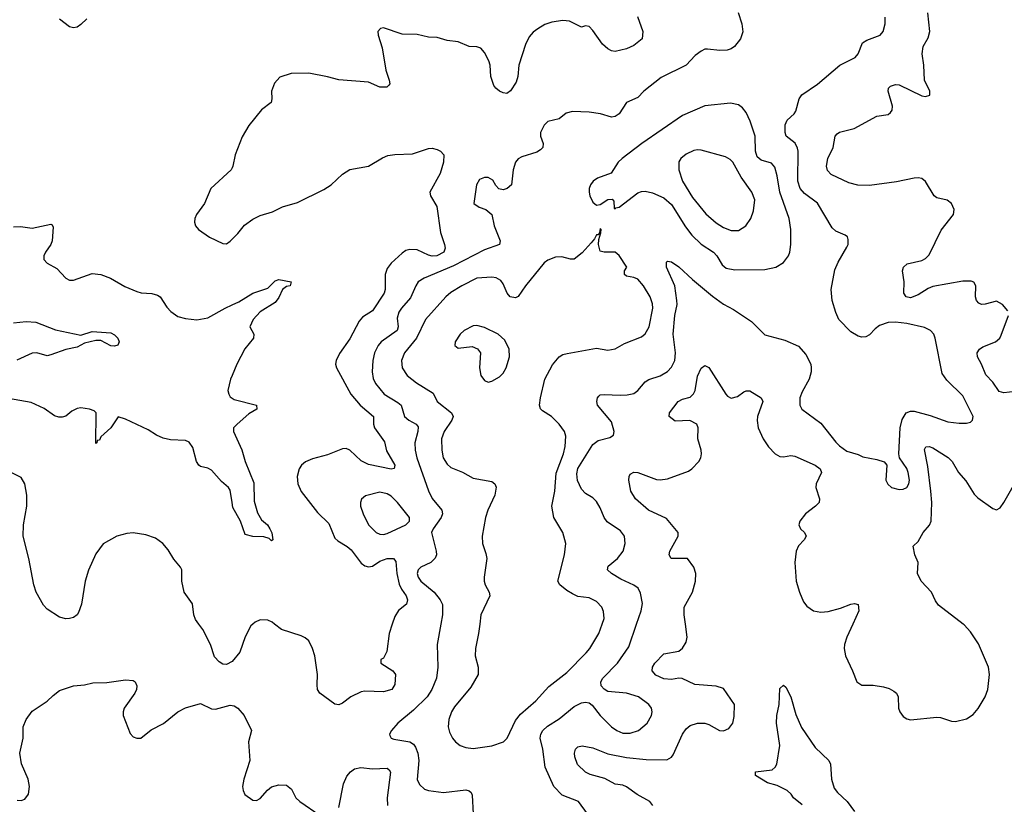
# Model space of a CAD drawing. Header units: inches. Extents: x 1449094 to 1618372, y 389908 to 534307.
# Tile 12 of 256: x 1478863 to 1484132, y 399036 to 403233. Entities that reach past the tile are written whole.
import ezdxf

# ---------------------------------------------------------------- set-up
doc = ezdxf.new("R2010")
doc.units = ezdxf.units.IN
doc.header["$MEASUREMENT"] = 0
for name, color, linetype in [('B4379', 7, 'Continuous'), ('B4389', 7, 'Continuous'), ('B4470', 7, 'Continuous'), ('B4480', 7, 'Continuous')]:
    doc.layers.add(name, color=color, linetype=linetype)

msp = doc.modelspace()

# ---------------------------------------------------------------- linework, layer by layer
at = {"layer": 'B4379', "color": 5, "elevation": 620}
for points in [[(1479999.9, 399800.1), (1479970, 399782.7), (1479950, 399786), (1479930, 399798), (1479905.3, 399825.3), (1479884.2, 399890), (1479843.5, 399970), (1479821.2, 400000)], [(1478850, 399058.4), (1478870, 399056.4), (1478890, 399063.7), (1478910.8, 399090), (1478915.3, 399130), (1478908.1, 399170), (1478872.8, 399252.8), (1478864.6, 399310), (1478881.5, 399390), (1478882, 399450), (1478896.9, 399490), (1478930, 399533.4), (1479010, 399587), (1479041.5, 399618.5), (1479076.3, 399643.7), (1479150, 399670.3), (1479210, 399675.6), (1479254.9, 399685.1), (1479330, 399687.9), (1479430, 399702), (1479470, 399697.6), (1479480.5, 399690), (1479490.4, 399670), (1479488.9, 399650), (1479479.6, 399630), (1479422.6, 399550), (1479415.8, 399530), (1479415.8, 399510), (1479454.3, 399414.3), (1479470, 399397.1), (1479490, 399388.9), (1479512, 399390), (1479566.7, 399433.3), (1479631.9, 399468.1), (1479708.8, 399531.2), (1479750, 399551.7), (1479830, 399574.4), (1479890, 399546), (1479910, 399544.4), (1479990, 399566.4), (1480000, 399564.4)]]:
    msp.add_lwpolyline(points, dxfattribs=at)
at = {"layer": 'B4389', "color": 5}
for points, elevation in [([(1480111.2, 400000), (1480099.5, 399990), (1480070, 399932.3), (1480040.8, 399850), (1479999.9, 399800.1)], 620), ([(1480857, 400000), (1480840.8, 399950), (1480827, 399853), (1480810, 399818), (1480796, 399810), (1480796, 399790), (1480859.5, 399750), (1480874, 399730), (1480870, 399677.2), (1480854.3, 399650), (1480810, 399637.7), (1480710, 399641.7), (1480690, 399637.5), (1480634.6, 399610), (1480590, 399577.2), (1480570, 399568.3), (1480550, 399571.5), (1480469.8, 399629.8), (1480456.9, 399650), (1480453.9, 399673.9), (1480456.8, 399730), (1480441.5, 399830), (1480429.8, 399869.8), (1480409.7, 399909.7), (1480390, 399927), (1480370, 399936.2), (1480263.7, 399970), (1480226.4, 400000)], 620), ([(1481116.9, 400000), (1481096.5, 399890), (1481101.1, 399770), (1481094, 399710), (1481068.3, 399650), (1481042.8, 399610), (1480970, 399539.7), (1480886, 399470), (1480853.4, 399430), (1480842, 399410), (1480844.1, 399404.1), (1480851, 399390), (1480864.9, 399384.9), (1480950, 399369.3), (1480970, 399356.9), (1480981.8, 399341.8), (1480994.2, 399310), (1480999, 399270), (1480989.2, 399169.2), (1481002.4, 399142.4), (1481030, 399117), (1481051.3, 399110), (1481130, 399099.3), (1481250, 399112.4), (1481267.9, 399107.9), (1481278.2, 399098.2), (1481284.2, 399084.2), (1481290, 398984.7)], 640), ([(1481325.1, 400000), (1481318.8, 399950), (1481302.2, 399870), (1481300.7, 399830), (1481315.5, 399770), (1481315.5, 399730), (1481276.9, 399663.1), (1481190, 399556.4), (1481173.4, 399530), (1481159.1, 399490), (1481156.5, 399450), (1481162.2, 399422.2), (1481178.7, 399390), (1481194.4, 399370), (1481220.7, 399350), (1481250, 399339), (1481290, 399334.9), (1481390, 399348.9), (1481451, 399369), (1481470.8, 399389.2), (1481516.9, 399483.1), (1481542.1, 399517.9), (1481625.4, 399590), (1481694.9, 399665.1), (1481790, 399741.5), (1481894.1, 399845.9), (1481913.6, 399870), (1481962.2, 399950), (1481979.5, 400000)], 660), ([(1481950, 398919.5), (1481854, 399050), (1481765.4, 399085.4), (1481721, 399130), (1481674.6, 399234.6), (1481661.9, 399330), (1481648.2, 399390), (1481651.4, 399410), (1481662.9, 399430), (1481687.1, 399452.9), (1481750, 399492.7), (1481830, 399558.9), (1481870, 399578.5), (1481890, 399582.6), (1481910, 399578.4), (1481926.1, 399566.1), (1481968.5, 399510), (1482030, 399450.3), (1482058.4, 399430), (1482090, 399416.9), (1482130, 399415.8), (1482174, 399430), (1482220.5, 399470), (1482243, 399510), (1482246.6, 399530), (1482244.2, 399550), (1482229.6, 399570), (1482174, 399610), (1482110, 399629.7), (1482010, 399638.7), (1481990.8, 399650.8), (1481974.7, 399670), (1481973.5, 399690), (1481984.2, 399710), (1482062, 399790), (1482121.9, 399878.1), (1482164.4, 400000)], 640), ([(1482250.8, 399030), (1482234.2, 399050), (1482167.6, 399087.6), (1482110, 399129.8), (1482090, 399137.8), (1482050, 399143.5), (1481993.5, 399173.5), (1481915, 399195), (1481890, 399207.6), (1481848.1, 399248.1), (1481832.9, 399290), (1481831.1, 399310), (1481837.6, 399330), (1481850, 399342.4), (1481872.3, 399347.8), (1481930, 399337.3), (1482010, 399304.8), (1482110, 399286.5), (1482216, 399276), (1482325.9, 399274.1), (1482350, 399287.8), (1482359.5, 399300.5), (1482410, 399410.3), (1482430, 399438.9), (1482450, 399456.5), (1482490, 399469.1), (1482530, 399469.1), (1482550, 399462.8), (1482608, 399430), (1482630, 399429.3), (1482658, 399442), (1482679.3, 399470), (1482685.5, 399505.5), (1482687.2, 399570), (1482630, 399654.5), (1482590, 399667), (1482476.3, 399676.3), (1482408.5, 399708.4), (1482389.7, 399709.7), (1482350, 399702.4), (1482310, 399707.6), (1482266.8, 399726.7), (1482248.2, 399750), (1482249, 399770), (1482262, 399790), (1482310, 399840.3), (1482390, 399854.9), (1482410, 399870.6), (1482430, 399902.8), (1482434.7, 399930), (1482425.2, 400000)], 620), ([(1483321.8, 400000), (1483290, 399929.4), (1483276.9, 399890), (1483275.2, 399870), (1483281.2, 399830), (1483320.3, 399750), (1483343.1, 399690), (1483370, 399672.2), (1483430, 399672.8), (1483484.6, 399664.6), (1483515.3, 399655.3), (1483541.3, 399641.3), (1483554.3, 399630), (1483563.6, 399610), (1483566.4, 399550), (1483572.9, 399530), (1483590, 399504.9), (1483610, 399492), (1483630, 399487.2), (1483770, 399501.7), (1483790, 399500.3), (1483850, 399480.3), (1483870, 399478.7), (1483930, 399492.7), (1483964.6, 399515.4), (1483992.7, 399547.3), (1484030, 399610.5), (1484042.9, 399650), (1484052.2, 399730), (1484047.8, 399770), (1483993.5, 399893.5), (1483950, 399958.9), (1483916.6, 399996.6), (1483912.2, 400000)], 620), ([(1483050, 399033.3), (1483003.6, 399070), (1482991.1, 399090), (1482969.6, 399110), (1482916.9, 399136.9), (1482865.1, 399150), (1482800.7, 399190), (1482801.2, 399210), (1482890, 399219.5), (1482906.2, 399233.8), (1482915.1, 399250), (1482929.9, 399350), (1482912.7, 399470), (1482914.5, 399510), (1482927.4, 399570), (1482930, 399655.3), (1482950, 399672.2), (1482962.9, 399662.9), (1482990, 399610.4), (1483016, 399516), (1483047.3, 399447.3), (1483119.6, 399339.6), (1483192.1, 399270), (1483201.8, 399250), (1483207.5, 399170), (1483222.1, 399122.1), (1483238.3, 399098.3), (1483291.7, 399050), (1483330, 398997.4)], 580), ([(1480000, 399564.4), (1480010, 399562.4), (1480030, 399550.4), (1480064.4, 399510), (1480102.8, 399430), (1480087.7, 399370), (1480094.9, 399270), (1480062, 399170), (1480054.9, 399130), (1480058, 399110), (1480068.5, 399088.5), (1480110, 399058), (1480130, 399056), (1480150, 399066), (1480188.2, 399111.8), (1480211.2, 399128.8), (1480250, 399140.3), (1480290, 399138.7), (1480317.2, 399117.2), (1480341.1, 399070), (1480361.3, 399050), (1480470, 398976.3)], 620), ([(1480570, 399018.8), (1480595.1, 399145), (1480614.4, 399185.6), (1480633.3, 399210), (1480655.2, 399224.8), (1480688, 399232), (1480750, 399226.2), (1480830, 399228.5), (1480840.7, 399220.7), (1480847.2, 399207.2), (1480829.5, 399070), (1480831.8, 399030)], 620)]:
    msp.add_lwpolyline(points, dxfattribs=dict(at, elevation=elevation))
at = {"layer": 'B4470', "color": 5}
for points, elevation in [([(1479222.4, 403237.6), (1479190, 403206.9), (1479170, 403192.6), (1479151.4, 403188.6), (1479130, 403194.7), (1479075.4, 403235.4)], 580), ([(1480000, 402441), (1479994.9, 402430), (1479885.5, 402330), (1479852.4, 402250), (1479808.8, 402190), (1479800.3, 402170), (1479798.4, 402150), (1479803.8, 402130), (1479819.3, 402110), (1479879.3, 402070), (1479950, 402035.8), (1479970, 402034.4), (1479990, 402048.2), (1480000, 402058.4)], 620), ([(1478830, 402125.3), (1478867.5, 402127.5), (1478930, 402117.6), (1479030, 402138.8), (1479036.3, 402136.3), (1479042.8, 402122.8), (1479036.1, 402050), (1479028.8, 402030), (1479000.3, 401990), (1478992.2, 401970), (1478992.7, 401950), (1479010, 401930.5), (1479061.3, 401901.3), (1479110, 401850.4), (1479130, 401840.4), (1479150, 401840.3), (1479250, 401874.4), (1479296.3, 401870), (1479348, 401850), (1479425.9, 401805.9), (1479490, 401779), (1479512.1, 401772.1), (1479570, 401768.6), (1479599.6, 401759.6), (1479614.4, 401750), (1479650, 401695.8), (1479671.8, 401671.8), (1479710, 401645.3), (1479750, 401633.8), (1479810, 401627.8), (1479870, 401638.8), (1479962.3, 401690), (1480000, 401707.1)], 580), ([(1478830, 401612), (1478898, 401618), (1478950, 401615.3), (1479054.2, 401574.2), (1479190, 401545.5), (1479250, 401564.4), (1479350, 401557.1), (1479370, 401547.7), (1479387.7, 401530), (1479395.5, 401510), (1479387.9, 401492.1), (1479370, 401486.3), (1479350, 401488.3), (1479297.6, 401517.6), (1479270, 401516.2), (1479210, 401502.9), (1479170, 401482), (1479109.2, 401469.2), (1479030, 401439.6), (1479010, 401435.6), (1478955.3, 401450), (1478930, 401448.7), (1478847.5, 401412.5)], 560), ([(1480000, 401329.9), (1479991.7, 401310), (1479977.6, 401250), (1479981.3, 401230), (1479990, 401216.3), (1480000, 401208.9)], 580), ([(1480000, 400649.8), (1479990, 400715.6), (1479980.4, 400730), (1479942.3, 400762.3), (1479890, 400823.5), (1479870, 400833.3), (1479830, 400842), (1479822, 400850), (1479808.4, 400870), (1479790, 400943.7), (1479770, 400973.7), (1479750, 400982.2), (1479670, 400985.1), (1479630, 400995), (1479594.5, 401010), (1479550, 401039.5), (1479430, 401095.1), (1479390, 401108.7), (1479350.4, 401050), (1479298, 401002), (1479290, 400984), (1479278, 400982), (1479276, 400970), (1479270, 400965.2), (1479272.1, 401130), (1479260.6, 401140.6), (1479236, 401150), (1479190, 401156.5), (1479170, 401153.3), (1479142, 401138), (1479110, 401111.3), (1479090, 401106), (1479072.7, 401107.3), (1479050, 401114.7), (1478993.2, 401153.2), (1478924.6, 401184.6), (1478730, 401219.9)], 580), ([(1479821.2, 400000), (1479803.6, 400023.6), (1479794.8, 400050), (1479787.2, 400107.2), (1479743.1, 400170), (1479731, 400229), (1479731.1, 400290), (1479724.1, 400304.1), (1479687.4, 400347.4), (1479657.6, 400397.6), (1479629.6, 400430), (1479590, 400459.1), (1479537.6, 400477.6), (1479470, 400488.5), (1479435.6, 400484.4), (1479382.8, 400470), (1479310, 400429.4), (1479270, 400375.1), (1479231.2, 400288.8), (1479213.6, 400230), (1479194.2, 400105.8), (1479178, 400062), (1479170, 400049.4), (1479150, 400035.1), (1479130, 400029.4), (1479110, 400027), (1479076.2, 400036.2), (1479010, 400079.3), (1478990, 400100.9), (1478950.9, 400170.9), (1478938.7, 400210), (1478912.3, 400350), (1478881, 400470), (1478883.1, 400530), (1478900.8, 400630), (1478902, 400690), (1478891, 400750), (1478870, 400783.6), (1478810, 400814.7)], 620)]:
    msp.add_lwpolyline(points, dxfattribs=dict(at, elevation=elevation))
at = {"layer": 'B4480', "color": 5}
for points, elevation in [([(1482169, 403250), (1482197.4, 403170), (1482193.7, 403130), (1482150, 403095.1), (1482110, 403077.4), (1482050, 403063), (1482030, 403066.6), (1482010, 403077.4), (1481982.3, 403102.3), (1481930, 403176), (1481910, 403196), (1481890, 403199.3), (1481870, 403193.2), (1481805.9, 403225.9), (1481770, 403228.5), (1481710, 403220.4), (1481673.4, 403206.6), (1481635.9, 403184.1), (1481610, 403165.6), (1481590, 403142), (1481570, 403099.5), (1481533.5, 402990), (1481528.8, 402930), (1481520.4, 402899.6), (1481490, 402853.3), (1481470, 402838), (1481450, 402841.4), (1481430, 402851.5), (1481410, 402867.1), (1481400.8, 402880.8), (1481384.5, 402930), (1481380.2, 402990), (1481373.7, 403013.7), (1481350, 403057.6), (1481330, 403080.5), (1481310, 403087.8), (1481269, 403090), (1481210, 403115.4), (1481150, 403121), (1481097.6, 403137.6), (1481050, 403140.3), (1480990, 403153.3), (1480910, 403155.6), (1480810, 403189.5), (1480793.2, 403186.8), (1480779.1, 403170), (1480781.6, 403150), (1480802.2, 403082.2), (1480823, 402963), (1480840.5, 402910), (1480842.8, 402890), (1480838, 402882), (1480827.3, 402872.7), (1480790, 402872), (1480730, 402898), (1480570, 402911.1), (1480510, 402927.4), (1480410, 402946.4), (1480315.6, 402944.4), (1480255.3, 402924.7), (1480227.2, 402892.8), (1480210.4, 402850), (1480212.2, 402810), (1480208.5, 402790), (1480157, 402750), (1480090, 402667), (1480053.9, 402606.1), (1480016.5, 402510), (1480004.2, 402450), (1480000, 402441)], 620), ([(1482708.4, 403271.6), (1482728, 403210), (1482732.2, 403167.8), (1482720.3, 403130), (1482688.4, 403090), (1482670, 403076.9), (1482649.2, 403070.8), (1482610, 403068.8), (1482544.2, 403075.8), (1482530, 403074.7), (1482510, 403065.4), (1482477.7, 403042.3), (1482430, 402989.8), (1482295.5, 402924.5), (1482203.1, 402850), (1482170, 402816.9), (1482110.5, 402790), (1482070.3, 402730), (1482050, 402715.4), (1482030, 402712.4), (1481970.4, 402729.6), (1481910, 402738.3), (1481821.3, 402741.3), (1481787.8, 402732.2), (1481750, 402702), (1481690, 402687.6), (1481670, 402669.6), (1481649.2, 402630), (1481649.3, 402609.3), (1481663.7, 402570), (1481662.4, 402550), (1481650, 402536.2), (1481630, 402525.1), (1481550, 402499.7), (1481530, 402487.8), (1481516, 402470), (1481504.2, 402430), (1481494, 402350), (1481471.3, 402330), (1481450, 402323.7), (1481427.7, 402327.7), (1481410, 402345.2), (1481394.7, 402374.7), (1481370, 402389.6), (1481350, 402389.7), (1481322.7, 402377.3), (1481306.9, 402350), (1481294, 402250), (1481321, 402230), (1481358, 402218), (1481390, 402190.4), (1481402.6, 402130), (1481434.9, 402050), (1481430.3, 402030), (1481350, 402002.3), (1481183.6, 401916.4), (1481028.2, 401850), (1480996, 401830), (1480982.6, 401810), (1480954.1, 401745.9), (1480905.2, 401690), (1480891.7, 401668.3), (1480883.7, 401636.3), (1480888.2, 401590), (1480882.3, 401570), (1480796.6, 401510), (1480780.5, 401490), (1480762, 401450), (1480752.4, 401410), (1480748.4, 401350), (1480754.2, 401314.2), (1480766.1, 401286.1), (1480812.6, 401230), (1480885.8, 401185.8), (1480904.2, 401170), (1480921.3, 401110), (1480945.7, 401090), (1480984, 401070), (1480994.6, 401054.6), (1480993.2, 401030), (1480977.9, 400970), (1480978.6, 400930), (1480987.4, 400890), (1481050, 400711.8), (1481070.9, 400670.9), (1481122, 400610), (1481124.9, 400590), (1481119, 400570), (1481075.8, 400510), (1481066.7, 400490), (1481091.7, 400390), (1481093.1, 400370), (1481087.1, 400352.9), (1481063.1, 400330), (1481010, 400303.5), (1480994.6, 400290), (1480989.3, 400270), (1480995.5, 400250), (1481009.3, 400230), (1481080.3, 400170), (1481113.7, 400130), (1481125.4, 400105.4), (1481126.2, 400050), (1481116.9, 400000)], 640), ([(1482164.4, 400000), (1482188.8, 400070), (1482196.4, 400110), (1482185.5, 400165.5), (1482172.5, 400192.5), (1482150, 400208.4), (1482079.3, 400239.2), (1482029.7, 400270), (1482007.6, 400290), (1482012.4, 400310), (1482061.5, 400350), (1482092, 400390), (1482103.1, 400430), (1482098.9, 400470), (1482078, 400498), (1482006.9, 400546.9), (1481989.9, 400570), (1481970, 400621.1), (1481950, 400656), (1481930, 400676), (1481890, 400699.1), (1481870, 400721.1), (1481847.8, 400767.8), (1481843.6, 400803.6), (1481850, 400831.9), (1481930, 400960.2), (1481958.7, 400981.3), (1482021.3, 400998.7), (1482040.7, 401010), (1482044.7, 401030), (1482030, 401080.9), (1481955.3, 401170), (1481950.7, 401190), (1481954.8, 401210), (1481961.8, 401218.2), (1481970, 401226), (1481990, 401228.4), (1482076.5, 401223.5), (1482114.3, 401225.7), (1482150, 401234), (1482170.7, 401249.3), (1482210, 401294.9), (1482230, 401308.9), (1482290, 401327.8), (1482330, 401350.3), (1482350, 401374.9), (1482368, 401410), (1482372.5, 401450), (1482359.2, 401550), (1482368.6, 401650), (1482380.9, 401710), (1482379.6, 401730), (1482368, 401810), (1482324.7, 401910), (1482323.3, 401936.7), (1482330, 401942), (1482350, 401938.4), (1482390, 401911.8), (1482463, 401843), (1482570, 401754.3), (1482630, 401711.7), (1482683.4, 401683.4), (1482779, 401619), (1482850, 401548), (1482958, 401518), (1483030, 401486.8), (1483070, 401442.8), (1483095.8, 401390), (1483098.7, 401370), (1483098, 401350), (1483087, 401310), (1483050, 401242.7), (1483037.4, 401210), (1483037, 401170), (1483048.2, 401150), (1483150, 401075.3), (1483230, 400972.8), (1483250, 400952.8), (1483290, 400924.6), (1483350, 400906.4), (1483374.2, 400894.2), (1483450, 400880.3), (1483488.3, 400868.3), (1483504, 400850), (1483498.3, 400770), (1483507.8, 400747.8), (1483528.4, 400730), (1483570, 400720.2), (1483590, 400721.5), (1483610, 400730.4), (1483620.9, 400750), (1483624.1, 400770), (1483617.7, 400810), (1483610, 400831.8), (1483571.6, 400890), (1483567, 400910), (1483575.4, 401050), (1483585.8, 401094.2), (1483606.2, 401130), (1483630, 401139.3), (1483650, 401138.9), (1483735.2, 401115.2), (1483830, 401082.3), (1483890, 401074.9), (1483930, 401074.9), (1483950, 401080.7), (1483961.2, 401090), (1483964.5, 401110), (1483910, 401220.9), (1483824.9, 401304.9), (1483799.5, 401339.5), (1483761.4, 401530), (1483754.2, 401550), (1483737.4, 401570), (1483705.5, 401585.5), (1483610, 401607.8), (1483550, 401614.4), (1483510, 401613.4), (1483463.1, 401596.9), (1483440.1, 401579.9), (1483410, 401547.8), (1483390, 401536.3), (1483370, 401534.7), (1483350, 401539.7), (1483310, 401563), (1483247.1, 401630), (1483230, 401666), (1483209.8, 401730), (1483205.7, 401790), (1483225.7, 401894.3), (1483243.6, 401936.4), (1483290, 402016), (1483295.6, 402030), (1483297, 402057), (1483292, 402072), (1483280.9, 402080.9), (1483230, 402102.4), (1483210, 402119.7), (1483131.9, 402251.9), (1483062.8, 402302.8), (1483038.8, 402330), (1483027.1, 402370), (1483029, 402529), (1483025.8, 402545.8), (1483011.8, 402571.8), (1482964.7, 402610), (1482958.8, 402630), (1482959.8, 402670), (1482970, 402696.4), (1483007.3, 402730), (1483016.1, 402743.9), (1483033.3, 402810), (1483048.4, 402831.6), (1483132, 402888), (1483250.9, 402989.1), (1483334, 403030), (1483350, 403050.8), (1483372.3, 403110), (1483396.3, 403123.7), (1483467, 403150), (1483483.5, 403170), (1483493.5, 403210), (1483493.4, 403246.6)], 640), ([(1484150, 401676), (1484122.9, 401710), (1484090, 401726.6), (1484030, 401711.1), (1484010, 401709.7), (1483996, 401716), (1483983.5, 401730), (1483978.5, 401750), (1483979.5, 401810), (1483969.6, 401829.6), (1483954.5, 401834.5), (1483910, 401833.6), (1483750, 401805.7), (1483724.5, 401795.5), (1483670, 401760.4), (1483630, 401745.4), (1483607, 401750), (1483593.6, 401770), (1483595.3, 401830), (1483587.2, 401890), (1483591.6, 401910), (1483612.3, 401927.7), (1483690, 401944.7), (1483710, 401955.3), (1483730, 401975.3), (1483793.5, 402106.5), (1483860.5, 402190), (1483862.7, 402217.3), (1483849.6, 402250), (1483826.8, 402266.8), (1483770, 402279.8), (1483755.8, 402290), (1483710, 402368.2), (1483690, 402383.9), (1483670, 402387.7), (1483650, 402385.3), (1483554, 402366), (1483410, 402346.6), (1483347.9, 402347.9), (1483299.5, 402359.5), (1483204.7, 402404.7), (1483186.5, 402426.5), (1483180.3, 402450), (1483187.6, 402490), (1483216.8, 402550), (1483226.6, 402610), (1483237.2, 402622.8), (1483250, 402631.4), (1483328.5, 402651.5), (1483450, 402717.6), (1483510, 402726.7), (1483523.1, 402736.9), (1483531.1, 402748.9), (1483532.7, 402770), (1483509.7, 402850.3), (1483512.4, 402867.6), (1483522.5, 402877.5), (1483550, 402886.9), (1483570, 402884.2), (1483690, 402826.5), (1483710, 402821.3), (1483732.7, 402830), (1483734, 402850), (1483703.9, 402910), (1483702, 402990), (1483691.6, 403050), (1483697.6, 403090), (1483724.7, 403135.3), (1483733.5, 403170), (1483723.1, 403270)], 620), ([(1480000, 402058.4), (1480030, 402088.9), (1480066.8, 402133.2), (1480110, 402166.4), (1480150, 402185), (1480215.2, 402204.8), (1480270, 402231.3), (1480350, 402255.6), (1480490, 402325), (1480529.7, 402350), (1480590, 402406), (1480630, 402431.5), (1480730, 402450.3), (1480805.2, 402494.8), (1480833.6, 402506.4), (1480870, 402512), (1480964.7, 402515.3), (1481050, 402543.6), (1481070, 402544.9), (1481097.7, 402537.8), (1481114, 402530), (1481133, 402510), (1481130.3, 402470.3), (1481112.3, 402410), (1481058, 402310), (1481062, 402290), (1481094.3, 402234.3), (1481115.3, 402095.3), (1481136.5, 402030), (1481138.9, 402010), (1481132.9, 401990), (1481095.5, 401970), (1481070, 401968.4), (1481050, 401973.4), (1480990, 402002.5), (1480950, 402003.5), (1480930, 401997.6), (1480910, 401983.9), (1480850, 401930.6), (1480830, 401902.2), (1480819.5, 401870), (1480819, 401790), (1480812.7, 401770), (1480750, 401675.8), (1480698, 401642), (1480679.1, 401620.9), (1480630, 401526), (1480573.6, 401446.4), (1480555.6, 401410), (1480552.9, 401390), (1480558.5, 401370), (1480634.8, 401230), (1480684.1, 401170), (1480755.5, 401110), (1480756.6, 401070), (1480762.3, 401050), (1480814.9, 400974.9), (1480825.7, 400925.7), (1480870.3, 400850), (1480867.5, 400832.5), (1480850, 400828.8), (1480730, 400854.3), (1480690, 400873), (1480630, 400929.8), (1480610, 400938.3), (1480590, 400937.5), (1480510, 400904.7), (1480430, 400883.6), (1480391.6, 400868.4), (1480371, 400850), (1480358.6, 400830), (1480347.9, 400790), (1480350.9, 400750), (1480368.5, 400708.5), (1480456.3, 400596.3), (1480517.1, 400537.1), (1480550, 400458.9), (1480564.5, 400444.5), (1480614.6, 400414.6), (1480636.2, 400396.2), (1480690, 400325.2), (1480710, 400311.1), (1480730, 400305.4), (1480750, 400309.3), (1480790, 400335.7), (1480830, 400351.4), (1480864, 400350), (1480875.2, 400335.2), (1480880.5, 400270), (1480892.9, 400212.9), (1480905.8, 400185.8), (1480930.9, 400150), (1480937.4, 400130), (1480933.2, 400106.7), (1480890, 400072.8), (1480870, 400040.5), (1480857, 400000)], 620), ([(1481979.5, 400000), (1481989.7, 400029.7), (1481986.9, 400066.9), (1481978, 400090), (1481950, 400120.4), (1481910, 400140.3), (1481850, 400147.7), (1481820.7, 400160.7), (1481790, 400179.1), (1481753.3, 400210), (1481743, 400230), (1481778.7, 400370), (1481784.7, 400430), (1481769.8, 400490), (1481720.7, 400570), (1481709.8, 400630), (1481727.2, 400710), (1481733, 400807), (1481772.4, 400910), (1481781.8, 400950), (1481784.8, 401004.8), (1481778.5, 401030), (1481750, 401069.6), (1481709.5, 401110), (1481660.6, 401140.6), (1481650.7, 401150.7), (1481645.2, 401170), (1481649.3, 401210), (1481673.2, 401310), (1481714.2, 401385.8), (1481750, 401430.2), (1481770, 401442), (1481792.1, 401447.9), (1481950, 401476.5), (1482010, 401465.3), (1482050, 401471.7), (1482100, 401500), (1482190, 401536.1), (1482210, 401552.2), (1482230.8, 401590), (1482251.7, 401690), (1482250, 401713.2), (1482236.8, 401750), (1482201.5, 401810), (1482170, 401844.4), (1482150, 401854.7), (1482110, 401860.4), (1482098.9, 401870), (1482099.6, 401890), (1482111.2, 401910), (1482070, 401972.3), (1482049.5, 401989.5), (1481990, 401989.2), (1481970, 401995.3), (1481960.9, 402030), (1481962.7, 402057.3), (1481972.7, 402092.7), (1481974, 402110), (1481970, 402115.3), (1481966.4, 402093.6), (1481958, 402082), (1481950, 402082), (1481939.5, 402060.5), (1481921.1, 402038.9), (1481873.5, 401986.5), (1481830, 401952.3), (1481810, 401952.3), (1481763.6, 401963.6), (1481730, 401962), (1481690, 401946.6), (1481670, 401932.6), (1481570.2, 401810), (1481530, 401752.3), (1481515.8, 401744.2), (1481487.8, 401750), (1481470.8, 401770.8), (1481450, 401820.7), (1481437, 401837), (1481412.2, 401852.2), (1481390, 401855.8), (1481310, 401849.8), (1481228.8, 401810), (1481170, 401774), (1481142.6, 401750), (1481034.2, 401630), (1480986.4, 401530), (1480922, 401450), (1480905.2, 401410), (1480910.3, 401370), (1480936.5, 401330), (1480986.3, 401290), (1481075.2, 401235.2), (1481097.6, 401190), (1481173.7, 401130), (1481182, 401110), (1481174.6, 401090), (1481133.7, 401030), (1481120.6, 400990), (1481121.8, 400930), (1481129.3, 400890), (1481150, 400854.6), (1481170, 400838), (1481231.8, 400811.8), (1481290, 400780.3), (1481390, 400762.4), (1481405.5, 400750), (1481412.6, 400732.6), (1481406, 400690), (1481368.2, 400610), (1481355.2, 400570), (1481338, 400470), (1481338.9, 400430), (1481358, 400378), (1481362.4, 400350), (1481348.2, 400250), (1481349.1, 400229.1), (1481353.4, 400210), (1481375.8, 400170), (1481378, 400150), (1481331.4, 400050), (1481325.1, 400000)], 660), ([(1480000, 401707.1), (1480036.4, 401723.6), (1480111, 401770), (1480190, 401796.3), (1480230, 401835.8), (1480250, 401842.4), (1480316, 401830), (1480311, 401810), (1480290, 401805.1), (1480270, 401789.6), (1480250, 401746.3), (1480230, 401719.8), (1480150, 401670.9), (1480112.6, 401630), (1480095.3, 401590), (1480116.4, 401550), (1480114.9, 401530), (1480067.5, 401472.5), (1480024.9, 401390), (1480000, 401329.9)], 580), ([(1484250.8, 401250.8), (1484130, 401236), (1484104.7, 401244.7), (1484070, 401293.5), (1484032.7, 401332.7), (1484010.4, 401390.4), (1483988.1, 401430), (1483987.3, 401450), (1483998.8, 401470), (1484016.7, 401483.3), (1484085.3, 401510), (1484107.3, 401530), (1484114.8, 401545.2), (1484154.7, 401650)], 620), ([(1482425.2, 400000), (1482418.5, 400050), (1482419.2, 400090), (1482463.7, 400170), (1482480.2, 400230), (1482481.6, 400270), (1482470, 400303.6), (1482436, 400350), (1482349.6, 400350), (1482338.9, 400370), (1482342.6, 400390), (1482386.3, 400470), (1482387.3, 400490), (1482324.2, 400564.2), (1482228.3, 400610), (1482158.7, 400670), (1482132.8, 400710), (1482122.3, 400770), (1482123.5, 400790), (1482130, 400802), (1482150, 400812.1), (1482170.6, 400810), (1482270, 400774.1), (1482290, 400770.8), (1482330, 400775.9), (1482441.7, 400818.3), (1482460.5, 400830), (1482497.6, 400870), (1482507.8, 400890), (1482511.3, 400910), (1482509.6, 400930), (1482491.2, 400990), (1482493.6, 401050), (1482486.6, 401070), (1482448.5, 401088.4), (1482370, 401085.3), (1482337.6, 401110), (1482339.7, 401130), (1482386.2, 401190), (1482410, 401202.6), (1482450, 401214), (1482469, 401231), (1482477.1, 401250), (1482490, 401326), (1482510, 401368.4), (1482530, 401383.8), (1482550, 401373), (1482641.1, 401230), (1482650, 401218.4), (1482670, 401208.4), (1482703.2, 401216.8), (1482737.2, 401242.8), (1482750, 401246.8), (1482770, 401246.8), (1482830.7, 401210), (1482839.1, 401190), (1482811.4, 401110), (1482809.1, 401089.1), (1482814.7, 401050), (1482841.5, 400990), (1482870, 400948.7), (1482904.9, 400910), (1482930, 400896), (1482950, 400894.6), (1482990, 400901.5), (1483010, 400897.3), (1483119.1, 400850), (1483146.4, 400830), (1483153.4, 400810), (1483124.2, 400750), (1483124, 400730), (1483143.2, 400670), (1483140.3, 400650), (1483122.3, 400630), (1483068, 400590), (1483038.5, 400550), (1483031.6, 400530), (1483040.3, 400510), (1483062.4, 400490), (1483072.1, 400470), (1483060.8, 400450), (1483030, 400418.2), (1483017.6, 400390), (1483011.6, 400330), (1483018.1, 400230), (1483035.3, 400170), (1483058.1, 400118.1), (1483074.8, 400094.8), (1483110, 400071.3), (1483150, 400063.7), (1483190, 400066.6), (1483255.3, 400084.7), (1483310, 400105.7), (1483330.4, 400110.4), (1483350, 400104.7), (1483353.4, 400070), (1483321.8, 400000)], 620), ([(1480000, 401208.9), (1480010, 401201.5), (1480130.4, 401170), (1480132.2, 401150), (1480090, 401125.4), (1480026.7, 401070), (1480007.4, 401050), (1480006.3, 401030), (1480052.2, 400932.2), (1480070.2, 400870), (1480115.3, 400755.3), (1480117.4, 400657.4), (1480135.5, 400595.5), (1480157.5, 400557.5), (1480188.9, 400530), (1480200.9, 400510), (1480212, 400488), (1480218, 400450), (1480210, 400446), (1480197.6, 400457.6), (1480170, 400466), (1480110, 400467.6), (1480070, 400479.3), (1480045.3, 400550), (1480003.9, 400623.9), (1480000, 400649.8)], 580), ([(1483912.2, 400000), (1483780.4, 400100.4), (1483763.8, 400123.8), (1483741.5, 400170), (1483686, 400230), (1483667.6, 400270), (1483671.1, 400330), (1483652.8, 400370), (1483644.2, 400415.8), (1483670, 400442), (1483697.2, 400490), (1483731.8, 400528.2), (1483739.8, 400550), (1483743.7, 400650), (1483739.5, 400710), (1483723.4, 400843.4), (1483705.6, 400934.4), (1483712.4, 400947.6), (1483730, 400950.2), (1483750, 400943.5), (1483831.5, 400891.5), (1483852.1, 400870), (1483886.9, 400810), (1483926.5, 400766.5), (1483970, 400694.3), (1483990, 400674.9), (1484070, 400618), (1484090, 400610.5), (1484110, 400622.4), (1484130, 400650.3), (1484210, 400791.8)], 620), ([(1480226.4, 400000), (1480214, 400010), (1480190, 400021.1), (1480150, 400022), (1480123, 400010), (1480111.2, 400000)], 620)]:
    msp.add_lwpolyline(points, dxfattribs=dict(at, elevation=elevation))
for points, elevation in [([(1482666.6, 402786.6), (1482530, 402771.5), (1482410, 402719.7), (1482192.2, 402570), (1482087.7, 402490), (1482064.9, 402470), (1482028.5, 402411.5), (1481954.7, 402385.3), (1481932.4, 402370), (1481917, 402350), (1481910.3, 402330), (1481910.3, 402310), (1481914, 402290), (1481930, 402257.3), (1481950, 402240.7), (1481970, 402244), (1482010, 402270.4), (1482033.2, 402273.2), (1482042, 402262), (1482044.9, 402224.9), (1482050, 402221), (1482053.4, 402226.6), (1482070, 402230.6), (1482170, 402306.3), (1482190, 402313.8), (1482210, 402315.3), (1482250, 402306.9), (1482310, 402279.2), (1482350, 402244), (1482425.2, 402125.2), (1482460.2, 402080.2), (1482510, 402032.6), (1482576.5, 401990), (1482594.2, 401970), (1482622, 401922), (1482644, 401904), (1482690, 401895), (1482850, 401896.9), (1482910, 401908.7), (1482950, 401934.9), (1482976.9, 401970), (1482984.7, 401990), (1482989.7, 402030.3), (1482988.8, 402110), (1482980.7, 402170), (1482929.9, 402309.9), (1482916.9, 402396.9), (1482903.8, 402443.8), (1482885.6, 402465.6), (1482830, 402481.2), (1482810, 402499.7), (1482800.9, 402530), (1482798.6, 402610), (1482772.7, 402690), (1482750, 402736.4), (1482730, 402761.7), (1482710, 402776.8)], 660), ([(1482490, 402536.8), (1482470, 402533.3), (1482430, 402513.7), (1482401.7, 402490), (1482390, 402471.8), (1482389.3, 402430), (1482409.4, 402370), (1482462.7, 402282.7), (1482535.1, 402195.1), (1482590, 402145.6), (1482630, 402121.5), (1482670, 402105.6), (1482710, 402105.5), (1482749.1, 402130.9), (1482776, 402170), (1482789.7, 402210), (1482796, 402270), (1482780.9, 402310), (1482723.2, 402390), (1482679, 402470), (1482665.4, 402485.4), (1482640, 402500), (1482510, 402534.2)], 680), ([(1481310, 401596.9), (1481290, 401595.1), (1481242, 401570), (1481219.3, 401550), (1481194, 401510), (1481191.3, 401490), (1481210, 401476), (1481284.1, 401484.1), (1481313.1, 401473.1), (1481328, 401450), (1481323, 401370), (1481330.8, 401330), (1481350, 401302.8), (1481370, 401294.8), (1481390, 401298.8), (1481430, 401322), (1481450, 401342), (1481466, 401370), (1481484.2, 401430), (1481481.6, 401470), (1481458.8, 401518.8), (1481423.7, 401550), (1481350, 401586.3)], 680), ([(1480790, 400704.6), (1480713.9, 400686.1), (1480692, 400668), (1480686, 400650), (1480686.7, 400630), (1480700.3, 400590), (1480730.2, 400530), (1480770.4, 400490), (1480790, 400481.2), (1480810, 400479.2), (1480830, 400483.5), (1480928.8, 400531.2), (1480949.6, 400550), (1480949.7, 400570), (1480883.8, 400650), (1480850, 400683.8), (1480830, 400697.3)], 640)]:
    msp.add_lwpolyline(points, close=True, dxfattribs=dict(at, elevation=elevation))

doc.saveas('drawing.dxf')
